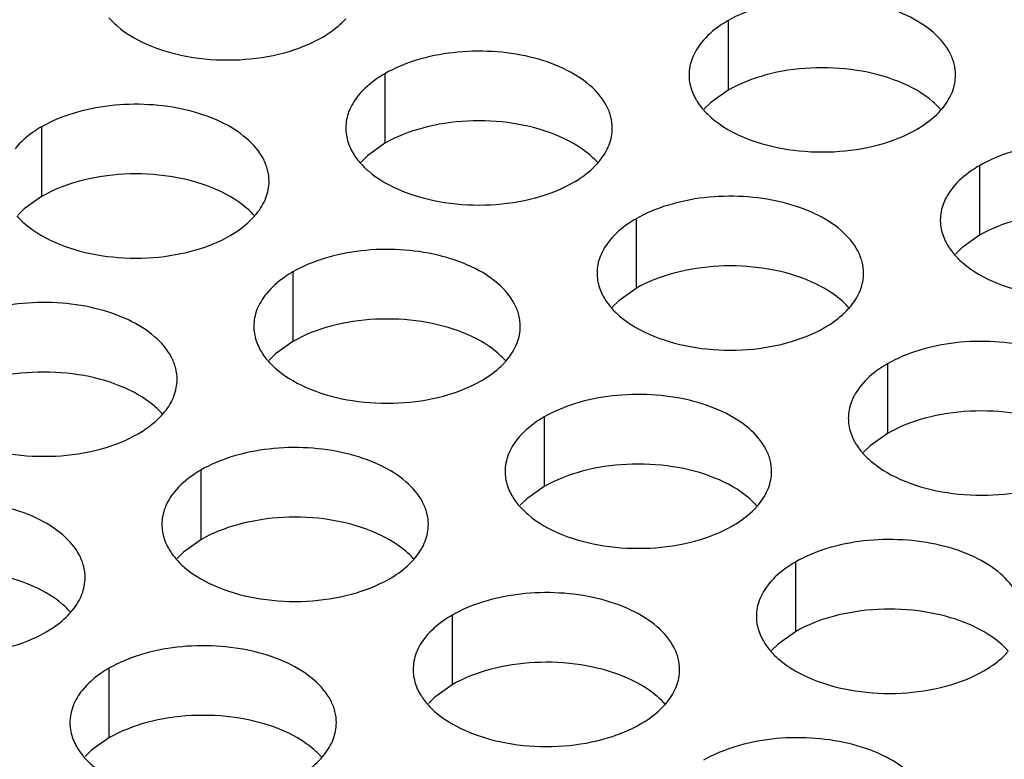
# Model space of a CAD drawing. Header units: inches. Extents: x 0 to 34, y 0 to 22.
# Tile 80 of 164: x 16.908 to 17.093, y 19.387 to 19.526. Entities that reach past the tile are written whole.
import ezdxf

# ---------------------------------------------------------------- set-up
doc = ezdxf.new("R2010")
doc.units = ezdxf.units.IN
doc.header["$LTSCALE"] = 1.87
doc.header["$MEASUREMENT"] = 0
doc.layers.add('02___PRT_ALL_AXES', color=7, linetype='CONTINUOUS')

msp = doc.modelspace()

# ---------------------------------------------------------------- linework, layer by layer
at = {"layer": '02___PRT_ALL_AXES', "color": 7, "linetype": 'CONTINUOUS'}
for p, q in [((17.04116, 19.52605), (17.04116, 19.51299)), ((16.97676, 19.51609), (16.97676, 19.50303)), ((17.04116, 19.51299), (17.0379, 19.51067)), ((17.0379, 19.51067), (17.03669, 19.50948)), ((16.91237, 19.50613), (16.91237, 19.49306)), ((16.97676, 19.50303), (16.97351, 19.50071)), ((16.97351, 19.50071), (16.9723, 19.49952)), ((17.0883, 19.49883), (17.0883, 19.48577)), ((16.91237, 19.49306), (16.90911, 19.49075)), ((16.90911, 19.49075), (16.9079, 19.48956)), ((17.0239, 19.48887), (17.0239, 19.47581)), ((17.0883, 19.48577), (17.08504, 19.48345)), ((17.08504, 19.48345), (17.08383, 19.48226)), ((16.95951, 19.47891), (16.95951, 19.46584)), ((17.0239, 19.47581), (17.02065, 19.47349)), ((17.02065, 19.47349), (17.01944, 19.4723)), ((16.95951, 19.46584), (16.95625, 19.46353)), ((16.95625, 19.46353), (16.95504, 19.46234)), ((17.07104, 19.46165), (17.07104, 19.44859)), ((17.00665, 19.45169), (17.00665, 19.43863)), ((17.07104, 19.44859), (17.06779, 19.44627)), ((17.06779, 19.44627), (17.06658, 19.44508)), ((16.94225, 19.44173), (16.94225, 19.42866)), ((17.00665, 19.43863), (17.00339, 19.43631)), ((17.00339, 19.43631), (17.00218, 19.43512)), ((16.94225, 19.42866), (16.939, 19.42635)), ((16.939, 19.42635), (16.93779, 19.42516)), ((17.05379, 19.42447), (17.05379, 19.41141)), ((16.98939, 19.41451), (16.98939, 19.40145)), ((17.05379, 19.41141), (17.05053, 19.40909)), ((17.05053, 19.40909), (17.04932, 19.4079)), ((16.925, 19.40455), (16.925, 19.39148)), ((16.98939, 19.40145), (16.98614, 19.39913)), ((16.98614, 19.39913), (16.98493, 19.39794)), ((16.925, 19.39148), (16.92174, 19.38917)), ((16.92174, 19.38917), (16.92053, 19.38798))]:
    msp.add_line(p, q, dxfattribs=at)
at = {"layer": '02___PRT_ALL_AXES', "color": 3, "linetype": 'CONTINUOUS'}
for centre in [(17.07089, 19.51832), (17.0065, 19.50836), (16.9421, 19.4984), (17.05364, 19.48114), (16.98924, 19.47118), (16.92485, 19.46122), (17.03638, 19.44396), (16.97199, 19.434), (16.90759, 19.42404), (17.01913, 19.40678), (16.95473, 19.39682)]:
    msp.add_arc(centre, 0.01363, 317.6963, 321.0163, dxfattribs=at)
for points, knots in [([(17.08383, 19.51584), (17.08383, 19.51655), (17.08364, 19.51801), (17.08249, 19.52092), (17.07957, 19.52428), (17.07455, 19.52733), (17.06828, 19.52943), (17.06125, 19.53041), (17.05403, 19.53022), (17.0472, 19.52885), (17.04301, 19.52712), (17.04116, 19.52605)], [0, 0, 0, 0, 0.042883, 0.087524, 0.186914, 0.304219, 0.43794, 0.582356, 0.729558, 0.871282, 1, 1, 1, 1]), ([(16.92498, 19.52659), (16.92546, 19.52605), (16.92777, 19.52379), (16.93065, 19.52221), (16.93296, 19.52128)], [0, 0, 0, 0, 0.226307, 1, 1, 1, 1]), ([(16.96498, 19.52289), (16.96541, 19.52315), (16.96702, 19.52415), (16.9685, 19.52537), (16.96944, 19.5264)], [0, 0, 0, 0, 0.265362, 1, 1, 1, 1]), ([(17.04116, 19.52605), (17.04065, 19.52576), (17.03883, 19.52461), (17.03717, 19.52317), (17.03618, 19.52195)], [0, 0, 0, 0, 0.268123, 1, 1, 1, 1]), ([(16.93296, 19.52128), (16.93548, 19.52026), (16.94096, 19.51885), (16.94943, 19.51844), (16.95767, 19.51966), (16.96276, 19.52162), (16.96498, 19.52289)], [0, 0, 0, 0, 0.247189, 0.509885, 0.767301, 1, 1, 1, 1]), ([(17.01944, 19.50587), (17.01944, 19.50658), (17.01925, 19.50804), (17.0181, 19.51095), (17.01517, 19.51432), (17.01015, 19.51737), (17.00389, 19.51947), (16.99686, 19.52045), (16.98963, 19.52025), (16.9828, 19.51889), (16.97861, 19.51716), (16.97676, 19.51609)], [0, 0, 0, 0, 0.042883, 0.087524, 0.186914, 0.304219, 0.43794, 0.582356, 0.729558, 0.871282, 1, 1, 1, 1]), ([(17.03618, 19.52195), (17.03545, 19.52105), (17.03428, 19.51914), (17.03383, 19.51691), (17.03383, 19.51585)], [0, 0, 0, 0, 0.520681, 1, 1, 1, 1]), ([(16.97676, 19.51609), (16.97626, 19.5158), (16.97443, 19.51465), (16.97277, 19.51321), (16.97178, 19.51198)], [0, 0, 0, 0, 0.268123, 1, 1, 1, 1]), ([(17.03383, 19.51585), (17.03383, 19.51554), (17.03391, 19.51425), (17.03428, 19.51299), (17.03469, 19.51211)], [0, 0, 0, 0, 0.245663, 1, 1, 1, 1]), ([(17.08149, 19.50974), (17.08221, 19.51064), (17.08339, 19.51255), (17.08383, 19.51478), (17.08383, 19.51584)], [0, 0, 0, 0, 0.520681, 1, 1, 1, 1]), ([(16.97178, 19.51198), (16.97106, 19.51109), (16.96988, 19.50917), (16.96944, 19.50695), (16.96944, 19.50589)], [0, 0, 0, 0, 0.520681, 1, 1, 1, 1]), ([(17.03469, 19.51211), (17.0348, 19.51187), (17.0353, 19.51088), (17.03596, 19.50997), (17.03652, 19.50934)], [0, 0, 0, 0, 0.240409, 1, 1, 1, 1]), ([(16.95504, 19.49591), (16.95504, 19.49662), (16.95485, 19.49808), (16.9537, 19.50099), (16.95078, 19.50435), (16.94576, 19.5074), (16.93949, 19.5095), (16.93246, 19.51049), (16.92524, 19.51029), (16.91841, 19.50892), (16.91422, 19.5072), (16.91237, 19.50613)], [0, 0, 0, 0, 0.042883, 0.087524, 0.186914, 0.304219, 0.43794, 0.582356, 0.729558, 0.871282, 1, 1, 1, 1]), ([(17.03652, 19.50934), (17.037, 19.50879), (17.0393, 19.50654), (17.04219, 19.50495), (17.04449, 19.50402)], [0, 0, 0, 0, 0.226307, 1, 1, 1, 1]), ([(17.07651, 19.50564), (17.07695, 19.50589), (17.07856, 19.50689), (17.08004, 19.50811), (17.08098, 19.50915)], [0, 0, 0, 0, 0.265362, 1, 1, 1, 1]), ([(16.91237, 19.50613), (16.91186, 19.50584), (16.91004, 19.50469), (16.90838, 19.50325), (16.90739, 19.50202)], [0, 0, 0, 0, 0.268123, 1, 1, 1, 1]), ([(16.96944, 19.50589), (16.96944, 19.50558), (16.96951, 19.50429), (16.96988, 19.50303), (16.97029, 19.50215)], [0, 0, 0, 0, 0.245663, 1, 1, 1, 1]), ([(17.0171, 19.49978), (17.01782, 19.50068), (17.01899, 19.50259), (17.01944, 19.50481), (17.01944, 19.50587)], [0, 0, 0, 0, 0.520681, 1, 1, 1, 1]), ([(17.04449, 19.50402), (17.04701, 19.503), (17.05249, 19.50159), (17.06097, 19.50118), (17.0692, 19.5024), (17.0743, 19.50436), (17.07651, 19.50564)], [0, 0, 0, 0, 0.247189, 0.509885, 0.767301, 1, 1, 1, 1]), ([(16.97029, 19.50215), (16.9704, 19.5019), (16.97091, 19.50092), (16.97157, 19.50001), (16.97212, 19.49938)], [0, 0, 0, 0, 0.240409, 1, 1, 1, 1]), ([(17.13097, 19.48862), (17.13097, 19.48933), (17.13078, 19.49079), (17.12963, 19.4937), (17.12671, 19.49706), (17.12169, 19.50011), (17.11542, 19.50221), (17.10839, 19.5032), (17.10117, 19.503), (17.09434, 19.50163), (17.09015, 19.4999), (17.0883, 19.49883)], [0, 0, 0, 0, 0.042883, 0.087524, 0.186914, 0.304219, 0.43794, 0.582356, 0.729558, 0.871282, 1, 1, 1, 1]), ([(16.97212, 19.49938), (16.9726, 19.49883), (16.97491, 19.49658), (16.97779, 19.49499), (16.9801, 19.49406)], [0, 0, 0, 0, 0.226307, 1, 1, 1, 1]), ([(17.01212, 19.49568), (17.01255, 19.49593), (17.01416, 19.49693), (17.01564, 19.49815), (17.01658, 19.49918)], [0, 0, 0, 0, 0.265362, 1, 1, 1, 1]), ([(17.0883, 19.49883), (17.08779, 19.49854), (17.08597, 19.4974), (17.08431, 19.49596), (17.08332, 19.49473)], [0, 0, 0, 0, 0.268123, 1, 1, 1, 1]), ([(16.9527, 19.48982), (16.95342, 19.49071), (16.9546, 19.49263), (16.95504, 19.49485), (16.95504, 19.49591)], [0, 0, 0, 0, 0.520681, 1, 1, 1, 1]), ([(16.9801, 19.49406), (16.98262, 19.49304), (16.9881, 19.49163), (16.99657, 19.49122), (17.00481, 19.49244), (17.0099, 19.4944), (17.01212, 19.49568)], [0, 0, 0, 0, 0.247189, 0.509885, 0.767301, 1, 1, 1, 1]), ([(17.08332, 19.49473), (17.08259, 19.49383), (17.08142, 19.49192), (17.08098, 19.48969), (17.08097, 19.48864)], [0, 0, 0, 0, 0.520681, 1, 1, 1, 1]), ([(17.06658, 19.47865), (17.06658, 19.47937), (17.06639, 19.48083), (17.06524, 19.48374), (17.06231, 19.4871), (17.05729, 19.49015), (17.05103, 19.49225), (17.044, 19.49323), (17.03677, 19.49304), (17.02994, 19.49167), (17.02575, 19.48994), (17.0239, 19.48887)], [0, 0, 0, 0, 0.042883, 0.087524, 0.186914, 0.304219, 0.43794, 0.582356, 0.729558, 0.871282, 1, 1, 1, 1]), ([(16.90773, 19.48941), (16.90821, 19.48887), (16.91051, 19.48661), (16.9134, 19.48503), (16.9157, 19.4841)], [0, 0, 0, 0, 0.226307, 1, 1, 1, 1]), ([(16.94772, 19.48571), (16.94816, 19.48596), (16.94977, 19.48697), (16.95125, 19.48819), (16.95219, 19.48922)], [0, 0, 0, 0, 0.265362, 1, 1, 1, 1]), ([(17.0239, 19.48887), (17.0234, 19.48858), (17.02157, 19.48743), (17.01991, 19.48599), (17.01892, 19.48476)], [0, 0, 0, 0, 0.268123, 1, 1, 1, 1]), ([(17.08097, 19.48864), (17.08097, 19.48832), (17.08105, 19.48703), (17.08142, 19.48577), (17.08183, 19.48489)], [0, 0, 0, 0, 0.245663, 1, 1, 1, 1]), ([(16.9157, 19.4841), (16.91822, 19.48308), (16.9237, 19.48167), (16.93218, 19.48126), (16.94041, 19.48248), (16.94551, 19.48443), (16.94772, 19.48571)], [0, 0, 0, 0, 0.247189, 0.509885, 0.767301, 1, 1, 1, 1]), ([(17.01892, 19.48476), (17.0182, 19.48387), (17.01702, 19.48195), (17.01658, 19.47973), (17.01658, 19.47867)], [0, 0, 0, 0, 0.520681, 1, 1, 1, 1]), ([(17.08183, 19.48489), (17.08194, 19.48465), (17.08245, 19.48366), (17.0831, 19.48275), (17.08366, 19.48212)], [0, 0, 0, 0, 0.240409, 1, 1, 1, 1]), ([(17.00218, 19.46869), (17.00218, 19.4694), (17.00199, 19.47086), (17.00084, 19.47377), (16.99792, 19.47714), (16.9929, 19.48018), (16.98663, 19.48228), (16.9796, 19.48327), (16.97238, 19.48307), (16.96555, 19.48171), (16.96136, 19.47998), (16.95951, 19.47891)], [0, 0, 0, 0, 0.042883, 0.087524, 0.186914, 0.304219, 0.43794, 0.582356, 0.729558, 0.871282, 1, 1, 1, 1]), ([(17.08366, 19.48212), (17.08414, 19.48157), (17.08644, 19.47932), (17.08933, 19.47773), (17.09163, 19.4768)], [0, 0, 0, 0, 0.226307, 1, 1, 1, 1]), ([(16.95951, 19.47891), (16.959, 19.47862), (16.95718, 19.47747), (16.95552, 19.47603), (16.95453, 19.4748)], [0, 0, 0, 0, 0.268123, 1, 1, 1, 1]), ([(17.01658, 19.47867), (17.01658, 19.47836), (17.01665, 19.47707), (17.01702, 19.47581), (17.01743, 19.47493)], [0, 0, 0, 0, 0.245663, 1, 1, 1, 1]), ([(17.06424, 19.47256), (17.06496, 19.47346), (17.06613, 19.47537), (17.06658, 19.4776), (17.06658, 19.47865)], [0, 0, 0, 0, 0.520681, 1, 1, 1, 1]), ([(17.09163, 19.4768), (17.09415, 19.47578), (17.09964, 19.47437), (17.10811, 19.47396), (17.11634, 19.47518), (17.12144, 19.47714), (17.12365, 19.47842)], [0, 0, 0, 0, 0.247189, 0.509885, 0.767301, 1, 1, 1, 1]), ([(16.95453, 19.4748), (16.9538, 19.47391), (16.95263, 19.47199), (16.95218, 19.46977), (16.95218, 19.46871)], [0, 0, 0, 0, 0.520681, 1, 1, 1, 1]), ([(17.01743, 19.47493), (17.01754, 19.47469), (17.01805, 19.4737), (17.01871, 19.47279), (17.01926, 19.47216)], [0, 0, 0, 0, 0.240409, 1, 1, 1, 1]), ([(16.93779, 19.45873), (16.93779, 19.45944), (16.9376, 19.4609), (16.93645, 19.46381), (16.93352, 19.46717), (16.9285, 19.47022), (16.92224, 19.47232), (16.91521, 19.47331), (16.90798, 19.47311), (16.90115, 19.47174), (16.89696, 19.47001), (16.89511, 19.46895)], [0, 0, 0, 0, 0.042883, 0.087524, 0.186914, 0.304219, 0.43794, 0.582356, 0.729558, 0.871282, 1, 1, 1, 1]), ([(17.01926, 19.47216), (17.01974, 19.47161), (17.02205, 19.46936), (17.02493, 19.46777), (17.02724, 19.46684)], [0, 0, 0, 0, 0.226307, 1, 1, 1, 1]), ([(17.05926, 19.46846), (17.05969, 19.46871), (17.0613, 19.46971), (17.06278, 19.47093), (17.06372, 19.47196)], [0, 0, 0, 0, 0.265362, 1, 1, 1, 1]), ([(16.95218, 19.46871), (16.95218, 19.4684), (16.95226, 19.46711), (16.95263, 19.46585), (16.95304, 19.46497)], [0, 0, 0, 0, 0.245663, 1, 1, 1, 1]), ([(16.99984, 19.4626), (17.00056, 19.46349), (17.00174, 19.46541), (17.00218, 19.46763), (17.00218, 19.46869)], [0, 0, 0, 0, 0.520681, 1, 1, 1, 1]), ([(17.02724, 19.46684), (17.02976, 19.46582), (17.03524, 19.46441), (17.04371, 19.464), (17.05195, 19.46522), (17.05704, 19.46718), (17.05926, 19.46846)], [0, 0, 0, 0, 0.247189, 0.509885, 0.767301, 1, 1, 1, 1]), ([(16.95304, 19.46497), (16.95315, 19.46472), (16.95365, 19.46374), (16.95431, 19.46283), (16.95487, 19.4622)], [0, 0, 0, 0, 0.240409, 1, 1, 1, 1]), ([(17.11372, 19.45144), (17.11372, 19.45215), (17.11353, 19.45361), (17.11238, 19.45652), (17.10946, 19.45988), (17.10443, 19.46293), (17.09817, 19.46503), (17.09114, 19.46601), (17.08391, 19.46582), (17.07708, 19.46445), (17.07289, 19.46272), (17.07104, 19.46165)], [0, 0, 0, 0, 0.042883, 0.087524, 0.186914, 0.304219, 0.43794, 0.582356, 0.729558, 0.871282, 1, 1, 1, 1]), ([(16.95487, 19.4622), (16.95535, 19.46165), (16.95765, 19.45939), (16.96054, 19.45781), (16.96284, 19.45688)], [0, 0, 0, 0, 0.226307, 1, 1, 1, 1]), ([(16.99486, 19.45849), (16.9953, 19.45875), (16.99691, 19.45975), (16.99839, 19.46097), (16.99933, 19.462)], [0, 0, 0, 0, 0.265362, 1, 1, 1, 1]), ([(17.07104, 19.46165), (17.07054, 19.46136), (17.06871, 19.46022), (17.06705, 19.45877), (17.06606, 19.45755)], [0, 0, 0, 0, 0.268123, 1, 1, 1, 1]), ([(16.93545, 19.45264), (16.93617, 19.45353), (16.93734, 19.45545), (16.93779, 19.45767), (16.93779, 19.45873)], [0, 0, 0, 0, 0.520681, 1, 1, 1, 1]), ([(16.96284, 19.45688), (16.96536, 19.45586), (16.97085, 19.45445), (16.97932, 19.45404), (16.98755, 19.45526), (16.99265, 19.45722), (16.99486, 19.45849)], [0, 0, 0, 0, 0.247189, 0.509885, 0.767301, 1, 1, 1, 1]), ([(17.06606, 19.45755), (17.06534, 19.45665), (17.06416, 19.45474), (17.06372, 19.45251), (17.06372, 19.45146)], [0, 0, 0, 0, 0.520681, 1, 1, 1, 1]), ([(17.04932, 19.44147), (17.04932, 19.44219), (17.04914, 19.44364), (17.04798, 19.44656), (17.04506, 19.44992), (17.04004, 19.45297), (17.03377, 19.45507), (17.02675, 19.45605), (17.01952, 19.45586), (17.01269, 19.45449), (17.0085, 19.45276), (17.00665, 19.45169)], [0, 0, 0, 0, 0.042883, 0.087524, 0.186914, 0.304219, 0.43794, 0.582356, 0.729558, 0.871282, 1, 1, 1, 1]), ([(16.93047, 19.44853), (16.9309, 19.44878), (16.93251, 19.44978), (16.93399, 19.45101), (16.93493, 19.45204)], [0, 0, 0, 0, 0.265362, 1, 1, 1, 1]), ([(17.00665, 19.45169), (17.00615, 19.4514), (17.00432, 19.45025), (17.00266, 19.44881), (17.00167, 19.44758)], [0, 0, 0, 0, 0.268123, 1, 1, 1, 1]), ([(17.06372, 19.45146), (17.06372, 19.45114), (17.06379, 19.44985), (17.06416, 19.44859), (17.06457, 19.44771)], [0, 0, 0, 0, 0.245663, 1, 1, 1, 1]), ([(16.89845, 19.44691), (16.90097, 19.4459), (16.90645, 19.44449), (16.91492, 19.44408), (16.92316, 19.4453), (16.92825, 19.44725), (16.93047, 19.44853)], [0, 0, 0, 0, 0.247189, 0.509885, 0.767301, 1, 1, 1, 1]), ([(17.00167, 19.44758), (17.00094, 19.44669), (16.99977, 19.44477), (16.99933, 19.44255), (16.99932, 19.44149)], [0, 0, 0, 0, 0.520681, 1, 1, 1, 1]), ([(17.06457, 19.44771), (17.06468, 19.44747), (17.06519, 19.44648), (17.06585, 19.44557), (17.0664, 19.44494)], [0, 0, 0, 0, 0.240409, 1, 1, 1, 1]), ([(16.98493, 19.43151), (16.98493, 19.43222), (16.98474, 19.43368), (16.98359, 19.43659), (16.98067, 19.43995), (16.97564, 19.443), (16.96938, 19.4451), (16.96235, 19.44609), (16.95512, 19.44589), (16.94829, 19.44452), (16.9441, 19.4428), (16.94225, 19.44173)], [0, 0, 0, 0, 0.042883, 0.087524, 0.186914, 0.304219, 0.43794, 0.582356, 0.729558, 0.871282, 1, 1, 1, 1]), ([(17.0664, 19.44494), (17.06688, 19.44439), (17.06919, 19.44214), (17.07208, 19.44055), (17.07438, 19.43962)], [0, 0, 0, 0, 0.226307, 1, 1, 1, 1]), ([(16.94225, 19.44173), (16.94175, 19.44144), (16.93992, 19.44029), (16.93826, 19.43885), (16.93727, 19.43762)], [0, 0, 0, 0, 0.268123, 1, 1, 1, 1]), ([(16.99932, 19.44149), (16.99932, 19.44118), (16.9994, 19.43989), (16.99977, 19.43863), (17.00018, 19.43775)], [0, 0, 0, 0, 0.245663, 1, 1, 1, 1]), ([(17.04698, 19.43538), (17.0477, 19.43628), (17.04888, 19.43819), (17.04932, 19.44042), (17.04932, 19.44147)], [0, 0, 0, 0, 0.520681, 1, 1, 1, 1]), ([(17.07438, 19.43962), (17.0769, 19.4386), (17.08238, 19.43719), (17.09085, 19.43678), (17.09909, 19.438), (17.10418, 19.43996), (17.1064, 19.44124)], [0, 0, 0, 0, 0.247189, 0.509885, 0.767301, 1, 1, 1, 1]), ([(16.93727, 19.43762), (16.93655, 19.43673), (16.93537, 19.43481), (16.93493, 19.43259), (16.93493, 19.43153)], [0, 0, 0, 0, 0.520681, 1, 1, 1, 1]), ([(17.00018, 19.43775), (17.00029, 19.43751), (17.0008, 19.43652), (17.00145, 19.43561), (17.00201, 19.43498)], [0, 0, 0, 0, 0.240409, 1, 1, 1, 1]), ([(16.92053, 19.42155), (16.92053, 19.42226), (16.92034, 19.42372), (16.91919, 19.42663), (16.91627, 19.42999), (16.91125, 19.43304), (16.90498, 19.43514), (16.89796, 19.43613), (16.89073, 19.43593), (16.8839, 19.43456), (16.87971, 19.43283), (16.87786, 19.43176)], [0, 0, 0, 0, 0.042883, 0.087524, 0.186914, 0.304219, 0.43794, 0.582356, 0.729558, 0.871282, 1, 1, 1, 1]), ([(17.00201, 19.43498), (17.00249, 19.43443), (17.00479, 19.43218), (17.00768, 19.43059), (17.00998, 19.42966)], [0, 0, 0, 0, 0.226307, 1, 1, 1, 1]), ([(17.042, 19.43128), (17.04244, 19.43153), (17.04405, 19.43253), (17.04553, 19.43375), (17.04647, 19.43478)], [0, 0, 0, 0, 0.265362, 1, 1, 1, 1]), ([(16.93493, 19.43153), (16.93493, 19.43121), (16.935, 19.42993), (16.93537, 19.42866), (16.93578, 19.42778)], [0, 0, 0, 0, 0.245663, 1, 1, 1, 1]), ([(16.98259, 19.42542), (16.98331, 19.42631), (16.98448, 19.42823), (16.98493, 19.43045), (16.98493, 19.43151)], [0, 0, 0, 0, 0.520681, 1, 1, 1, 1]), ([(17.00998, 19.42966), (17.0125, 19.42864), (17.01799, 19.42723), (17.02646, 19.42682), (17.03469, 19.42804), (17.03979, 19.43), (17.042, 19.43128)], [0, 0, 0, 0, 0.247189, 0.509885, 0.767301, 1, 1, 1, 1]), ([(17.09646, 19.41426), (17.09646, 19.41497), (17.09628, 19.41643), (17.09512, 19.41934), (17.0922, 19.4227), (17.08718, 19.42575), (17.08091, 19.42785), (17.07389, 19.42883), (17.06666, 19.42864), (17.05983, 19.42727), (17.05564, 19.42554), (17.05379, 19.42447)], [0, 0, 0, 0, 0.042883, 0.087524, 0.186914, 0.304219, 0.43794, 0.582356, 0.729558, 0.871282, 1, 1, 1, 1]), ([(16.93578, 19.42778), (16.93589, 19.42754), (16.9364, 19.42656), (16.93706, 19.42565), (16.93761, 19.42501)], [0, 0, 0, 0, 0.240409, 1, 1, 1, 1]), ([(16.93761, 19.42501), (16.93809, 19.42447), (16.9404, 19.42221), (16.94329, 19.42063), (16.94559, 19.4197)], [0, 0, 0, 0, 0.226307, 1, 1, 1, 1]), ([(16.97761, 19.42131), (16.97804, 19.42157), (16.97965, 19.42257), (16.98113, 19.42379), (16.98207, 19.42482)], [0, 0, 0, 0, 0.265362, 1, 1, 1, 1]), ([(17.05379, 19.42447), (17.05329, 19.42418), (17.05146, 19.42303), (17.0498, 19.42159), (17.04881, 19.42037)], [0, 0, 0, 0, 0.268123, 1, 1, 1, 1]), ([(16.91819, 19.41546), (16.91891, 19.41635), (16.92009, 19.41827), (16.92053, 19.42049), (16.92053, 19.42155)], [0, 0, 0, 0, 0.520681, 1, 1, 1, 1]), ([(16.94559, 19.4197), (16.94811, 19.41868), (16.95359, 19.41727), (16.96206, 19.41686), (16.9703, 19.41808), (16.97539, 19.42004), (16.97761, 19.42131)], [0, 0, 0, 0, 0.247189, 0.509885, 0.767301, 1, 1, 1, 1]), ([(17.03207, 19.40429), (17.03207, 19.405), (17.03188, 19.40646), (17.03073, 19.40937), (17.02781, 19.41274), (17.02279, 19.41579), (17.01652, 19.41789), (17.00949, 19.41887), (17.00226, 19.41867), (16.99543, 19.41731), (16.99124, 19.41558), (16.98939, 19.41451)], [0, 0, 0, 0, 0.042883, 0.087524, 0.186914, 0.304219, 0.43794, 0.582356, 0.729558, 0.871282, 1, 1, 1, 1]), ([(17.04881, 19.42037), (17.04808, 19.41947), (17.04691, 19.41756), (17.04647, 19.41533), (17.04647, 19.41427)], [0, 0, 0, 0, 0.520681, 1, 1, 1, 1]), ([(16.91321, 19.41135), (16.91365, 19.4116), (16.91526, 19.4126), (16.91674, 19.41383), (16.91768, 19.41486)], [0, 0, 0, 0, 0.265362, 1, 1, 1, 1]), ([(16.98939, 19.41451), (16.98889, 19.41422), (16.98706, 19.41307), (16.9854, 19.41163), (16.98441, 19.4104)], [0, 0, 0, 0, 0.268123, 1, 1, 1, 1]), ([(17.04647, 19.41427), (17.04647, 19.41396), (17.04654, 19.41267), (17.04691, 19.41141), (17.04732, 19.41053)], [0, 0, 0, 0, 0.245663, 1, 1, 1, 1]), ([(16.88119, 19.40973), (16.88371, 19.40872), (16.8892, 19.4073), (16.89767, 19.4069), (16.9059, 19.40811), (16.911, 19.41007), (16.91321, 19.41135)], [0, 0, 0, 0, 0.247189, 0.509885, 0.767301, 1, 1, 1, 1]), ([(16.98441, 19.4104), (16.98369, 19.40951), (16.98251, 19.40759), (16.98207, 19.40537), (16.98207, 19.40431)], [0, 0, 0, 0, 0.520681, 1, 1, 1, 1]), ([(17.04732, 19.41053), (17.04743, 19.41029), (17.04794, 19.4093), (17.04859, 19.40839), (17.04915, 19.40776)], [0, 0, 0, 0, 0.240409, 1, 1, 1, 1]), ([(16.96767, 19.39433), (16.96767, 19.39504), (16.96749, 19.3965), (16.96633, 19.39941), (16.96341, 19.40277), (16.95839, 19.40582), (16.95212, 19.40792), (16.9451, 19.40891), (16.93787, 19.40871), (16.93104, 19.40734), (16.92685, 19.40561), (16.925, 19.40455)], [0, 0, 0, 0, 0.042883, 0.087524, 0.186914, 0.304219, 0.43794, 0.582356, 0.729558, 0.871282, 1, 1, 1, 1]), ([(17.04915, 19.40776), (17.04963, 19.40721), (17.05193, 19.40496), (17.05482, 19.40337), (17.05713, 19.40244)], [0, 0, 0, 0, 0.226307, 1, 1, 1, 1]), ([(17.08914, 19.40406), (17.08958, 19.40431), (17.09119, 19.40531), (17.09267, 19.40653), (17.09361, 19.40757)], [0, 0, 0, 0, 0.265362, 1, 1, 1, 1]), ([(16.925, 19.40455), (16.9245, 19.40426), (16.92267, 19.40311), (16.92101, 19.40167), (16.92002, 19.40044)], [0, 0, 0, 0, 0.268123, 1, 1, 1, 1]), ([(16.98207, 19.40431), (16.98207, 19.404), (16.98214, 19.40271), (16.98251, 19.40145), (16.98292, 19.40057)], [0, 0, 0, 0, 0.245663, 1, 1, 1, 1]), ([(17.02973, 19.3982), (17.03045, 19.3991), (17.03163, 19.40101), (17.03207, 19.40323), (17.03207, 19.40429)], [0, 0, 0, 0, 0.520681, 1, 1, 1, 1]), ([(17.05713, 19.40244), (17.05964, 19.40142), (17.06513, 19.40001), (17.0736, 19.3996), (17.08183, 19.40082), (17.08693, 19.40278), (17.08914, 19.40406)], [0, 0, 0, 0, 0.247189, 0.509885, 0.767301, 1, 1, 1, 1]), ([(16.92002, 19.40044), (16.91929, 19.39955), (16.91812, 19.39763), (16.91768, 19.39541), (16.91768, 19.39435)], [0, 0, 0, 0, 0.520681, 1, 1, 1, 1]), ([(16.98292, 19.40057), (16.98303, 19.40032), (16.98354, 19.39934), (16.9842, 19.39843), (16.98475, 19.3978)], [0, 0, 0, 0, 0.240409, 1, 1, 1, 1]), ([(16.98475, 19.3978), (16.98523, 19.39725), (16.98754, 19.395), (16.99043, 19.39341), (16.99273, 19.39248)], [0, 0, 0, 0, 0.226307, 1, 1, 1, 1]), ([(17.02475, 19.3941), (17.02518, 19.39435), (17.02679, 19.39535), (17.02828, 19.39657), (17.02921, 19.3976)], [0, 0, 0, 0, 0.265362, 1, 1, 1, 1]), ([(16.91768, 19.39435), (16.91768, 19.39403), (16.91775, 19.39275), (16.91812, 19.39148), (16.91853, 19.3906)], [0, 0, 0, 0, 0.245663, 1, 1, 1, 1]), ([(16.96533, 19.38824), (16.96605, 19.38913), (16.96723, 19.39105), (16.96767, 19.39327), (16.96767, 19.39433)], [0, 0, 0, 0, 0.520681, 1, 1, 1, 1]), ([(16.99273, 19.39248), (16.99525, 19.39146), (17.00073, 19.39005), (17.0092, 19.38964), (17.01744, 19.39086), (17.02253, 19.39282), (17.02475, 19.3941)], [0, 0, 0, 0, 0.247189, 0.509885, 0.767301, 1, 1, 1, 1]), ([(17.07921, 19.37707), (17.07921, 19.37779), (17.07902, 19.37925), (17.07787, 19.38216), (17.07495, 19.38552), (17.06993, 19.38857), (17.06366, 19.39067), (17.05663, 19.39165), (17.04941, 19.39146), (17.04257, 19.39009), (17.03838, 19.38836), (17.03653, 19.38729)], [0, 0, 0, 0, 0.042883, 0.087524, 0.186914, 0.304219, 0.43794, 0.582356, 0.729558, 0.871282, 1, 1, 1, 1]), ([(16.91853, 19.3906), (16.91864, 19.39036), (16.91915, 19.38937), (16.9198, 19.38847), (16.92036, 19.38783)], [0, 0, 0, 0, 0.240409, 1, 1, 1, 1]), ([(16.92036, 19.38783), (16.92084, 19.38729), (16.92314, 19.38503), (16.92603, 19.38345), (16.92834, 19.38252)], [0, 0, 0, 0, 0.226307, 1, 1, 1, 1]), ([(16.96035, 19.38413), (16.96079, 19.38438), (16.9624, 19.38539), (16.96388, 19.38661), (16.96482, 19.38764)], [0, 0, 0, 0, 0.265362, 1, 1, 1, 1])]:
    msp.add_open_spline(points, degree=3, knots=knots, dxfattribs=at)
at = {"layer": '02___PRT_ALL_AXES', "color": 7, "linetype": 'CONTINUOUS'}
for points, knots in [([(17.07317, 19.51461), (17.07065, 19.51562), (17.06517, 19.51703), (17.0567, 19.51744), (17.04846, 19.51622), (17.04337, 19.51427), (17.04116, 19.51299)], [0, 0, 0, 0, 0.247189, 0.509885, 0.767301, 1, 1, 1, 1]), ([(17.08115, 19.50929), (17.08067, 19.50984), (17.07837, 19.51209), (17.07548, 19.51367), (17.07317, 19.51461)], [0, 0, 0, 0, 0.226307, 1, 1, 1, 1]), ([(17.00878, 19.50464), (17.00626, 19.50566), (17.00078, 19.50707), (16.9923, 19.50748), (16.98407, 19.50626), (16.97898, 19.5043), (16.97676, 19.50303)], [0, 0, 0, 0, 0.247189, 0.509885, 0.767301, 1, 1, 1, 1]), ([(17.01675, 19.49933), (17.01628, 19.49987), (17.01397, 19.50213), (17.01108, 19.50371), (17.00878, 19.50464)], [0, 0, 0, 0, 0.226307, 1, 1, 1, 1]), ([(16.94438, 19.49468), (16.94186, 19.4957), (16.93638, 19.49711), (16.92791, 19.49752), (16.91967, 19.4963), (16.91458, 19.49434), (16.91237, 19.49306)], [0, 0, 0, 0, 0.247189, 0.509885, 0.767301, 1, 1, 1, 1]), ([(16.95236, 19.48936), (16.95188, 19.48991), (16.94958, 19.49216), (16.94669, 19.49375), (16.94438, 19.49468)], [0, 0, 0, 0, 0.226307, 1, 1, 1, 1]), ([(17.12031, 19.48739), (17.11779, 19.48841), (17.11231, 19.48982), (17.10384, 19.49023), (17.09561, 19.48901), (17.09051, 19.48705), (17.0883, 19.48577)], [0, 0, 0, 0, 0.247189, 0.509885, 0.767301, 1, 1, 1, 1]), ([(17.05592, 19.47742), (17.0534, 19.47844), (17.04792, 19.47985), (17.03944, 19.48026), (17.03121, 19.47904), (17.02612, 19.47709), (17.0239, 19.47581)], [0, 0, 0, 0, 0.247189, 0.509885, 0.767301, 1, 1, 1, 1]), ([(17.06389, 19.47211), (17.06342, 19.47265), (17.06111, 19.47491), (17.05822, 19.47649), (17.05592, 19.47742)], [0, 0, 0, 0, 0.226307, 1, 1, 1, 1]), ([(16.99152, 19.46746), (16.989, 19.46848), (16.98352, 19.46989), (16.97505, 19.4703), (16.96682, 19.46908), (16.96172, 19.46712), (16.95951, 19.46584)], [0, 0, 0, 0, 0.247189, 0.509885, 0.767301, 1, 1, 1, 1]), ([(16.9995, 19.46214), (16.99902, 19.46269), (16.99672, 19.46494), (16.99383, 19.46653), (16.99152, 19.46746)], [0, 0, 0, 0, 0.226307, 1, 1, 1, 1]), ([(16.92713, 19.4575), (16.92461, 19.45852), (16.91913, 19.45993), (16.91065, 19.46034), (16.90242, 19.45912), (16.89733, 19.45716), (16.89511, 19.45588)], [0, 0, 0, 0, 0.247189, 0.509885, 0.767301, 1, 1, 1, 1]), ([(16.9351, 19.45218), (16.93463, 19.45273), (16.93232, 19.45498), (16.92943, 19.45657), (16.92713, 19.4575)], [0, 0, 0, 0, 0.226307, 1, 1, 1, 1]), ([(17.10306, 19.45021), (17.10054, 19.45122), (17.09506, 19.45264), (17.08658, 19.45304), (17.07835, 19.45183), (17.07326, 19.44987), (17.07104, 19.44859)], [0, 0, 0, 0, 0.247189, 0.509885, 0.767301, 1, 1, 1, 1]), ([(17.03866, 19.44024), (17.03615, 19.44126), (17.03066, 19.44267), (17.02219, 19.44308), (17.01396, 19.44186), (17.00886, 19.43991), (17.00665, 19.43863)], [0, 0, 0, 0, 0.247189, 0.509885, 0.767301, 1, 1, 1, 1]), ([(17.04664, 19.43493), (17.04616, 19.43547), (17.04386, 19.43773), (17.04097, 19.43931), (17.03866, 19.44024)], [0, 0, 0, 0, 0.226307, 1, 1, 1, 1]), ([(16.97427, 19.43028), (16.97175, 19.4313), (16.96627, 19.43271), (16.95779, 19.43312), (16.94956, 19.4319), (16.94447, 19.42994), (16.94225, 19.42866)], [0, 0, 0, 0, 0.247189, 0.509885, 0.767301, 1, 1, 1, 1]), ([(16.98224, 19.42496), (16.98177, 19.42551), (16.97946, 19.42776), (16.97657, 19.42935), (16.97427, 19.43028)], [0, 0, 0, 0, 0.226307, 1, 1, 1, 1]), ([(16.90987, 19.42032), (16.90736, 19.42134), (16.90187, 19.42275), (16.8934, 19.42316), (16.88517, 19.42194), (16.88007, 19.41998), (16.87786, 19.4187)], [0, 0, 0, 0, 0.247189, 0.509885, 0.767301, 1, 1, 1, 1]), ([(16.91785, 19.415), (16.91737, 19.41555), (16.91507, 19.4178), (16.91218, 19.41939), (16.90987, 19.42032)], [0, 0, 0, 0, 0.226307, 1, 1, 1, 1]), ([(17.0858, 19.41303), (17.08329, 19.41404), (17.0778, 19.41545), (17.06933, 19.41586), (17.0611, 19.41464), (17.056, 19.41269), (17.05379, 19.41141)], [0, 0, 0, 0, 0.247189, 0.509885, 0.767301, 1, 1, 1, 1]), ([(17.09378, 19.40771), (17.0933, 19.40825), (17.091, 19.41051), (17.08811, 19.41209), (17.0858, 19.41303)], [0, 0, 0, 0, 0.226307, 1, 1, 1, 1]), ([(17.02141, 19.40306), (17.01889, 19.40408), (17.01341, 19.40549), (17.00493, 19.4059), (16.9967, 19.40468), (16.99161, 19.40272), (16.98939, 19.40145)], [0, 0, 0, 0, 0.247189, 0.509885, 0.767301, 1, 1, 1, 1]), ([(17.02938, 19.39774), (17.02891, 19.39829), (17.0266, 19.40055), (17.02371, 19.40213), (17.02141, 19.40306)], [0, 0, 0, 0, 0.226307, 1, 1, 1, 1]), ([(16.95701, 19.3931), (16.9545, 19.39412), (16.94901, 19.39553), (16.94054, 19.39594), (16.93231, 19.39472), (16.92721, 19.39276), (16.925, 19.39148)], [0, 0, 0, 0, 0.247189, 0.509885, 0.767301, 1, 1, 1, 1]), ([(16.96499, 19.38778), (16.96451, 19.38833), (16.96221, 19.39058), (16.95932, 19.39217), (16.95701, 19.3931)], [0, 0, 0, 0, 0.226307, 1, 1, 1, 1])]:
    msp.add_open_spline(points, degree=3, knots=knots, dxfattribs=at)

doc.saveas('drawing.dxf')
